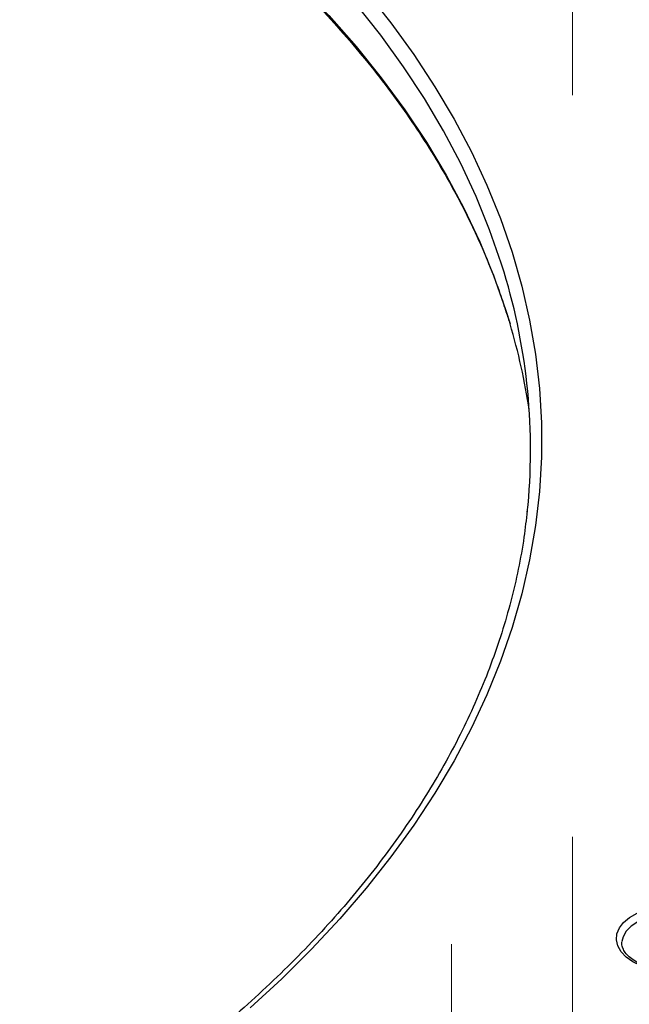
# Model space of a CAD drawing. Header units: millimetres. Extents: x 200 to 5740, y 200 to 4000.
# Tile 27 of 33: x 4566 to 4676, y 2661 to 2839. Entities that reach past the tile are written whole.
import ezdxf

# ---------------------------------------------------------------- set-up
doc = ezdxf.new("R2010")
doc.units = ezdxf.units.MM
doc.header["$LTSCALE"] = 20
doc.linetypes.add('CENTERX2', pattern=[20.32, 12.7, -2.54, 2.54, -2.54])
doc.layers.add('FORMAT', color=7, linetype='Continuous')

msp = doc.modelspace()

# ---------------------------------------------------------------- linework, layer by layer
at = {"color": 8, "linetype": 'Continuous', "lineweight": 25, "flags": 128}
for points in [[(4653.664, 2793.657), (4653.151, 2795.319), (4651.055, 2801.372), (4648.616, 2807.381), (4645.835, 2813.341), (4642.717, 2819.246), (4639.264, 2825.087), (4635.481, 2830.861), (4631.371, 2836.559), (4626.938, 2842.176), (4622.188, 2847.706), (4617.126, 2853.143), (4611.756, 2858.48), (4606.086, 2863.713), (4600.121, 2868.836), (4593.867, 2873.843), (4587.331, 2878.728), (4580.521, 2883.486), (4573.443, 2888.113), (4566.106, 2892.603)], [(4579.063, 2876.33), (4586.077, 2871.528), (4592.809, 2866.594), (4599.252, 2861.533), (4605.399, 2856.351), (4611.244, 2851.054), (4616.779, 2845.647), (4621.999, 2840.136), (4626.897, 2834.528), (4631.469, 2828.828), (4635.709, 2823.044), (4639.612, 2817.182), (4643.175, 2811.247), (4646.392, 2805.247), (4649.262, 2799.189), (4651.779, 2793.079), (4653.942, 2786.923), (4654.744, 2784.327)], [(4688.095, 2677.146), (4686.356, 2677.479), (4684.539, 2677.61), (4682.711, 2677.534), (4680.945, 2677.254), (4679.307, 2676.78), (4677.861, 2676.131), (4676.662, 2675.331), (4675.757, 2674.412), (4675.179, 2673.408), (4674.97, 2672.579)]]:
    msp.add_lwpolyline(points, dxfattribs=at)
at = {"color": 7, "linetype": 'Continuous', "lineweight": 25, "flags": 128}
for points in [[(4628.737, 2844.445), (4633.197, 2838.794), (4637.333, 2833.061), (4641.139, 2827.252), (4644.613, 2821.375), (4647.751, 2815.434), (4650.548, 2809.437), (4653.002, 2803.391), (4655.111, 2797.301), (4656.872, 2791.174), (4658.282, 2785.018), (4659.342, 2778.838), (4660.049, 2772.641), (4660.402, 2766.434), (4660.402, 2760.223), (4660.049, 2754.017), (4659.342, 2747.82), (4658.282, 2741.639), (4656.872, 2735.483), (4655.111, 2729.356), (4653.002, 2723.266), (4650.548, 2717.22), (4647.751, 2711.223), (4644.613, 2705.283), (4641.139, 2699.405), (4637.333, 2693.597), (4633.197, 2687.864), (4628.737, 2682.212), (4623.958, 2676.648), (4618.865, 2671.178), (4613.463, 2665.808), (4607.757, 2660.542)], [(4680.088, 2667.651), (4678.423, 2668.19), (4676.959, 2668.897), (4675.744, 2669.747), (4674.821, 2670.711), (4674.22, 2671.756), (4673.962, 2672.848), (4674.056, 2673.948), (4674.499, 2675.02), (4675.275, 2676.026), (4676.358, 2676.933), (4677.712, 2677.71), (4679.29, 2678.33), (4681.038, 2678.771), (4682.897, 2679.02), (4684.803, 2679.068), (4686.693, 2678.912), (4688.5, 2678.559)]]:
    msp.add_lwpolyline(points, dxfattribs=at)
at = {"color": 7, "linetype": 'Continuous', "lineweight": 25}
for centre, radius, start, end in [((4548.263, 2761.551), 110.182, 354.10069, 16.94126), ((4545.192, 2751.777), 114.285, 8.51092, 16.54786)]:
    msp.add_arc(centre, radius, start, end, dxfattribs=at)
for points, knots in [([(4579.461, 2875.56), (4580.619, 2874.786), (4583.981, 2872.538), (4589.363, 2868.729), (4595.518, 2864.1), (4601.416, 2859.362), (4607.055, 2854.523), (4612.43, 2849.587), (4617.534, 2844.559), (4622.364, 2839.443), (4626.915, 2834.245), (4631.183, 2828.968), (4635.163, 2823.62), (4638.853, 2818.203), (4642.248, 2812.724), (4645.344, 2807.187), (4648.144, 2801.599), (4650.627, 2795.961), (4652.562, 2791.032), (4653.54, 2787.971), (4653.91, 2786.816)], [0, 0, 0, 0, 0.030661, 0.0889593, 0.1472586, 0.2055592, 0.2638626, 0.3221703, 0.3804841, 0.4388061, 0.4971388, 0.5554847, 0.6138468, 0.672228, 0.7306314, 0.7890602, 0.8475171, 0.9060047, 0.9645246, 1, 1, 1, 1]), ([(4653.91, 2786.816), (4654.174, 2786.067), (4654.492, 2785.162), (4654.737, 2784.251), (4654.779, 2784.094)], [0, 0, 0, 0, 0.8281374, 1, 1, 1, 1]), ([(4657.839, 2750.508), (4657.66, 2748.913), (4657.265, 2745.383), (4656.275, 2739.936), (4654.944, 2734.171), (4653.291, 2728.434), (4651.33, 2722.729), (4649.061, 2717.062), (4646.486, 2711.439), (4643.608, 2705.866), (4640.429, 2700.346), (4636.954, 2694.887), (4633.185, 2689.491), (4629.125, 2684.166), (4624.78, 2678.915), (4620.152, 2673.745), (4615.246, 2668.658), (4610.068, 2663.661), (4604.621, 2658.759), (4598.911, 2653.955), (4592.944, 2649.255), (4586.725, 2644.662), (4580.256, 2640.185), (4573.544, 2635.802), (4568.864, 2632.981), (4566.514, 2631.564)], [0, 0, 0, 0, 0.0362748, 0.08025, 0.1242104, 0.1681519, 0.2120715, 0.2559675, 0.2998388, 0.3436856, 0.3875087, 0.4313096, 0.47509, 0.5188522, 0.5625983, 0.6063307, 0.6500515, 0.6937629, 0.7374666, 0.7811645, 0.824858, 0.8685484, 0.9122368, 0.9559243, 1, 1, 1, 1]), ([(4680.337, 2667.803), (4680.071, 2667.877), (4679.298, 2668.09), (4678.136, 2668.555), (4676.96, 2669.218), (4676.04, 2669.965), (4675.388, 2670.755), (4675.033, 2671.556), (4674.901, 2672.15), (4674.981, 2672.496), (4674.999, 2672.573)], [0, 0, 0, 0, 0.07641946, 0.22267781, 0.36816878, 0.51283908, 0.65738609, 0.80363617, 0.9561641, 1, 1, 1, 1])]:
    msp.add_open_spline(points, degree=3, knots=knots, dxfattribs=at)
at = {"layer": 'FORMAT', "linetype": 'CENTERX2', "lineweight": 18}
for p, q in [((4666.034, 2825.719), (4666.034, 2913.352)), ((4666.034, 2603.896), (4666.034, 2691.53)), ((4644.129, 2584.423), (4644.129, 2672.057))]:
    msp.add_line(p, q, dxfattribs=at)

doc.saveas('drawing.dxf')
